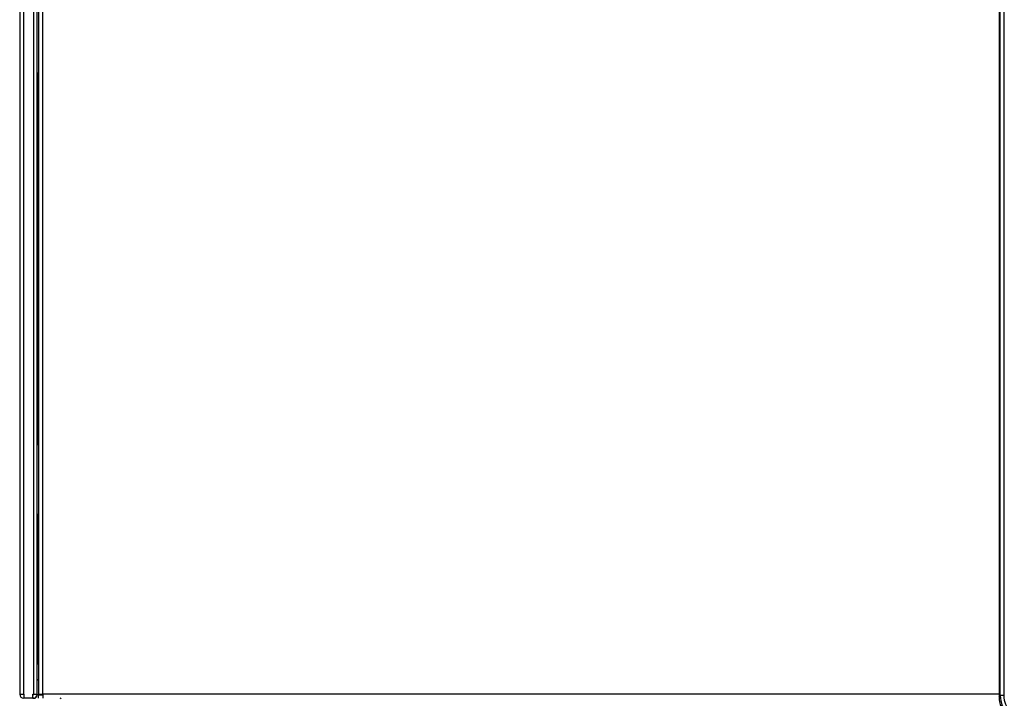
# Model space of a CAD drawing. Header units: millimetres. Extents: x 0 to 200, y 0 to 287.
# Tile 4 of 67: x 36 to 64, y 107 to 126. Entities that reach past the tile are written whole.
import ezdxf

# ---------------------------------------------------------------- set-up
doc = ezdxf.new("R2010")
doc.units = ezdxf.units.MM
doc.layers.add('148.256_BW4C_CTM', color=7, linetype='Continuous')
doc.layers.add('Standard', color=7, linetype='Continuous')

# ---------------------------------------------------------------- blocks, each defined once
blk = doc.blocks.new('SE2')
at = {"layer": '148.256_BW4C_CTM', "color": 7, "linetype": 'Continuous'}
for p, q in [((36.348, 153.533), (36.348, 106.773)), ((36.468, 106.773), (36.468, 153.523)), ((36.74, 153.143), (36.74, 106.773)), ((36.848, 106.773), (36.848, 153.143)), ((64.32, 146.845), (64.32, 106.698)), ((64.353, 106.731), (64.353, 146.812)), ((64.453, 146.812), (64.453, 106.731)), ((36.888, 144.585), (36.888, 106.771)), ((37.006, 106.771), (37.006, 144.585)), ((36.868, 124.503), (36.848, 124.503)), ((36.868, 113.903), (36.868, 124.503)), ((36.888, 124.503), (36.868, 124.503)), ((36.848, 113.903), (36.868, 113.903)), ((36.868, 113.903), (36.888, 113.903)), ((36.868, 111.903), (36.848, 111.903)), ((36.868, 107.633), (36.868, 111.903)), ((36.888, 111.903), (36.868, 111.903)), ((36.848, 107.633), (36.868, 107.633)), ((36.868, 107.633), (36.888, 107.633)), ((36.848, 107.176), (36.888, 107.176)), ((36.888, 107.176), (36.848, 107.176)), ((36.348, 106.773), (36.468, 106.773)), ((36.468, 106.773), (36.468, 106.653)), ((36.728, 106.653), (36.468, 106.653)), ((36.728, 106.653), (36.728, 106.773)), ((36.728, 106.773), (36.74, 106.773)), ((36.748, 106.653), (36.728, 106.653)), ((36.74, 106.773), (36.848, 106.773)), ((36.848, 106.763), (36.745, 106.763)), ((36.888, 106.771), (37.006, 106.771)), ((36.888, 106.758), (36.888, 106.771)), ((36.988, 106.758), (36.888, 106.758)), ((36.888, 106.753), (37.006, 106.753)), ((36.888, 106.653), (36.888, 106.753)), ((36.988, 106.771), (36.988, 106.758)), ((37.006, 106.771), (37.006, 106.653)), ((64.32, 106.771), (37.006, 106.771)), ((64.32, 106.698), (64.353, 106.731)), ((64.453, 106.731), (64.353, 106.731))]:
    blk.add_line(p, q, dxfattribs=at)
for centre, radius, start, end in [((36.468, 106.773), 0.12, 180, 270), ((36.468, 106.773), 0.02, 180, 270), ((36.728, 106.773), 0.02, 270, 330), ((36.728, 106.773), 0.12, 270, 355.2198), ((36.728, 106.773), 0.02, 330, 0), ((36.748, 106.753), 0.1, 270, 0), ((36.728, 106.773), 0.12, 355.2198, 0), ((65.064, 106.697), 0.744, 179.9961, 270.0039), ((65.098, 106.731), 0.745, 180.0026, 269.9974)]:
    blk.add_arc(centre, radius, start, end, dxfattribs=at)
blk.add_ellipse((37.453, 106.573), major_axis=(-0.0275, -0.097), ratio=0.991886, start_param=2.450833, end_param=2.895439, dxfattribs=at)
blk.add_open_spline([(64.453, 106.731), (64.453, 106.561), (64.593, 106.226), (64.928, 106.086), (65.098, 106.086)], degree=3, dxfattribs=at)

msp = doc.modelspace()

# ---------------------------------------------------------------- block references
at = {"layer": 'Standard'}
msp.add_blockref('SE2', (0, 0), dxfattribs=at)

doc.saveas('drawing.dxf')
